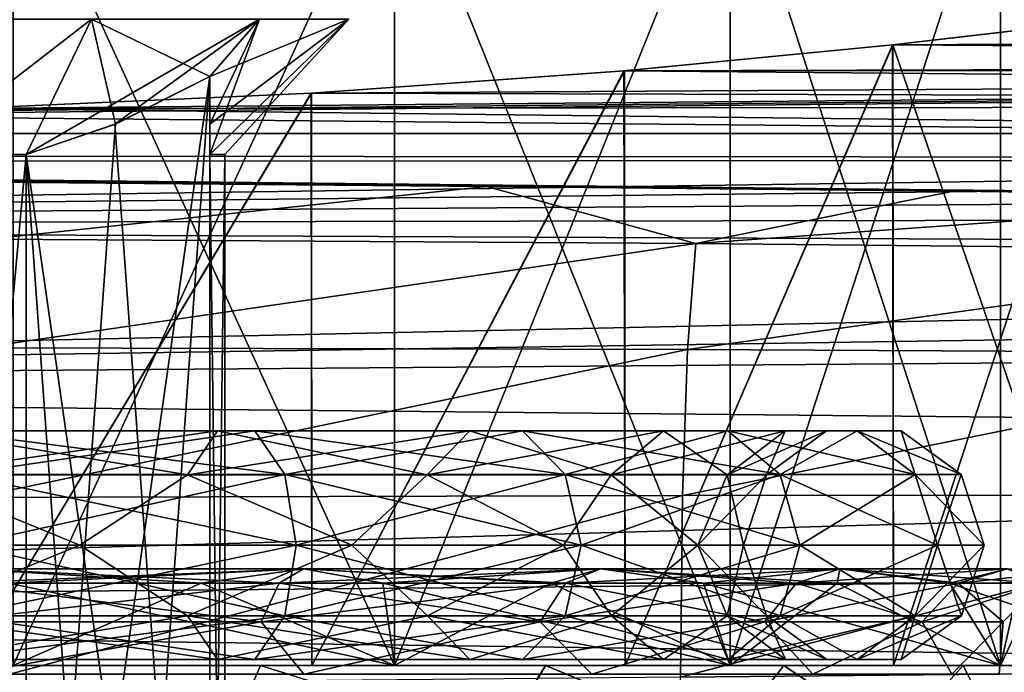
# Model space of a CAD drawing. Header units: metres. Extents: x -90 to 90, y -173 to 74.
# Tile 43 of 256: x -57.26 to -50.72, y 9.45 to 13.8. Entities that reach past the tile are written whole.
import ezdxf

# ---------------------------------------------------------------- set-up
doc = ezdxf.new("R2010")
doc.units = ezdxf.units.M
doc.layers.add('solid_509418', color=7, linetype='CONTINUOUS')

msp = doc.modelspace()

# ---------------------------------------------------------------- linework, layer by layer
at = {"layer": 'solid_509418'}
for points in [[(-57.307697, 9.5, -10.923096), (-57.307697, 15.053997, -10.923096), (-54.771866, 15.053997, -9.96138)], [(-54.771866, 9.5, -9.96138), (-57.307697, 9.5, -10.923096), (-54.771866, 15.053997, -9.96138)], [(-54.771866, 9.5, 9.96138), (-54.771866, 15.053997, 9.96138), (-57.307697, 15.053997, 10.923096)], [(-57.307697, 9.5, 10.923096), (-54.771866, 9.5, 9.96138), (-57.307697, 15.053997, 10.923096)], [(-54.771866, 9.5, -9.96138), (-54.771866, 15.053997, -9.96138), (-52.539871, 15.053997, -8.420746)], [(-52.539871, 9.5, -8.420746), (-54.771866, 9.5, -9.96138), (-52.539871, 15.053997, -8.420746)], [(-52.539871, 9.5, 8.420746), (-52.539871, 15.053997, 8.420746), (-54.771866, 15.053997, 9.96138)], [(-54.771866, 9.5, 9.96138), (-52.539871, 9.5, 8.420746), (-54.771866, 15.053997, 9.96138)], [(-52.539871, 9.5, -8.420746), (-52.539871, 15.053997, -8.420746), (-50.741432, 15.053997, -6.390728)], [(-50.741432, 9.5, -6.390728), (-52.539871, 9.5, -8.420746), (-50.741432, 15.053997, -6.390728)], [(-50.741432, 9.5, 6.390728), (-50.741432, 15.053997, 6.390728), (-52.539871, 15.053997, 8.420746)], [(-52.539871, 9.5, 8.420746), (-50.741432, 9.5, 6.390728), (-52.539871, 15.053997, 8.420746)], [(-50.741432, 9.5, -6.390728), (-50.741432, 15.053997, -6.390728), (-49.481068, 15.053997, -3.989305)], [(-49.481068, 9.5, -3.989305), (-50.741432, 9.5, -6.390728), (-49.481068, 15.053997, -3.989305)], [(-49.481068, 9.5, 3.989305), (-49.481068, 15.053997, 3.989305), (-50.741432, 15.053997, 6.390728)], [(-50.741432, 9.5, 6.390728), (-49.481068, 9.5, 3.989305), (-50.741432, 15.053997, 6.390728)], [(-57.950001, 12.9, 3.550704), (-58.289898, 13.8, 4.698463), (-56.78606, 13.8, 3.830222)], [(-57.950001, 12.9, -3.550704), (-56.78606, 13.8, -3.830222), (-58.289898, 13.8, -4.698463)], [(-57.220577, 12.9, 3.014102), (-57.950001, 12.9, 3.550704), (-56.78606, 13.8, 3.830222)], [(-57.950001, 12.9, -3.550704), (-57.220577, 12.9, -3.014102), (-56.78606, 13.8, -3.830222)], [(-57.220577, 12.9, 3.014102), (-56.78606, 13.8, 3.830222), (-55.669872, 13.8, 2.5)], [(-56.631374, 13.10085, 2.673926), (-57.220577, 12.9, 3.014102), (-55.669872, 13.8, 2.5)], [(-57.220577, 12.9, -3.014102), (-56.627903, 13.102315, -2.671921), (-56.78606, 13.8, -3.830222)], [(-56, 13.418802, -2.309401), (-55.669872, 13.8, -2.5), (-56.78606, 13.8, -3.830222)], [(-56.627903, 13.102315, -2.671921), (-56, 13.418802, -2.309401), (-56.78606, 13.8, -3.830222)], [(-56.631374, 13.10085, 2.673926), (-55.669872, 13.8, 2.5), (-56, 13.418802, 2.309401)], [(-56, 13.418802, 2.309401), (-55.669872, 13.8, 2.5), (-55.075962, 13.8, 0.868241)], [(-56, 13.102315, 1.584362), (-56, 13.418802, 2.309401), (-55.075962, 13.8, 0.868241)], [(-56, 12.9, 0.9), (-56, 13.102315, 1.584362), (-55.075962, 13.8, 0.868241)], [(-55.900002, 12.9), (-56, 12.9, 0.9), (-55.075962, 13.8, 0.868241)], [(-56, 12.9, -0.9), (-55.075962, 13.8, -0.868241), (-55.669872, 13.8, -2.5)], [(-56, 12.9, -0.9), (-55.900002, 12.9), (-55.075962, 13.8, -0.868241)], [(-56, 13.10085, -1.580352), (-56, 12.9, -0.9), (-55.669872, 13.8, -2.5)], [(-56, 13.418802, -2.309401), (-56, 13.10085, -1.580352), (-55.669872, 13.8, -2.5)], [(-55.900002, 12.9), (-55.075962, 13.8, 0.868241), (-55.075962, 13.8, -0.868241)], [(-27.464188, 13.752023, 6.294028), (-50.046993, 13.792353, 5.760246), (-51.460754, 13.628346, 7.702366)], [(-51.452816, 9.5, 7.69325), (-51.460754, 13.628346, 7.702366), (-50.046993, 13.792353, 5.760246)], [(-27.814177, 13.470825, 9.186292), (-27.464188, 13.752023, 6.294028), (-51.460754, 13.628346, 7.702366)], [(-27.461124, 13.754121, -6.267397), (-51.458023, 13.628638, -7.699351), (-50.0397, 13.793348, -5.746435)], [(-50.040367, 9.5, -5.748336), (-50.0397, 13.793348, -5.746435), (-51.458023, 13.628638, -7.699351)], [(-27.461124, 13.754121, -6.267397), (-27.740324, 13.530348, -8.655852), (-51.458023, 13.628638, -7.699351)], [(-51.452816, 9.5, 7.69325), (-50.046993, 13.792353, 5.760246), (-50.040367, 9.5, 5.748336)], [(-27.814177, 13.470825, 9.186292), (-51.460754, 13.628346, 7.702366), (-53.246109, 13.456704, 9.307644)], [(-53.238949, 9.5, 9.302245), (-53.246109, 13.456704, 9.307644), (-51.460754, 13.628346, 7.702366)], [(-27.740324, 13.530348, -8.655852), (-53.243412, 13.456925, -9.305748), (-51.458023, 13.628638, -7.699351)], [(-53.238949, 9.5, -9.302245), (-51.458023, 13.628638, -7.699351), (-53.243412, 13.456925, -9.305748)], [(-51.452816, 9.5, -7.69325), (-51.458023, 13.628638, -7.699351), (-53.238949, 9.5, -9.302245)], [(-53.238949, 9.5, 9.302245), (-51.460754, 13.628346, 7.702366), (-51.452816, 9.5, 7.69325)], [(-50.040367, 9.5, -5.748336), (-51.458023, 13.628638, -7.699351), (-51.452816, 9.5, -7.69325)], [(-27.740324, 13.530348, -8.655852), (-28.099913, 13.235349, -11.034467), (-53.243412, 13.456925, -9.305748)], [(-71.5, 13.040526, 12.352942), (-27.814177, 13.470825, 9.186292), (-60, 13.169123, 11.5)], [(-71.5, 13.040526, 12.352942), (-28.332397, 13.040526, 12.352942), (-27.814177, 13.470825, 9.186292)], [(-27.814177, 13.470825, 9.186292), (-57.613228, 13.205099, 11.249549), (-60, 13.169123, 11.5)], [(-27.814177, 13.470825, 9.186292), (-55.326469, 13.306952, 10.507484), (-57.613228, 13.205099, 11.249549)], [(-27.814177, 13.470825, 9.186292), (-53.246109, 13.456704, 9.307644), (-55.326469, 13.306952, 10.507484)], [(-55.320908, 9.5, 10.504893), (-55.326469, 13.306952, 10.507484), (-53.246109, 13.456704, 9.307644)], [(-28.099913, 13.235349, -11.034467), (-55.324173, 13.307088, -10.506461), (-53.243412, 13.456925, -9.305748)], [(-55.320908, 9.5, -10.504893), (-53.243412, 13.456925, -9.305748), (-55.324173, 13.307088, -10.506461)], [(-53.238949, 9.5, -9.302245), (-53.243412, 13.456925, -9.305748), (-55.320908, 9.5, -10.504893)], [(-55.320908, 9.5, 10.504893), (-53.246109, 13.456704, 9.307644), (-53.238949, 9.5, 9.302245)], [(-57.220577, 4.9, -3.014102), (-56, 13.418802, -2.309401), (-56.627903, 13.102315, -2.671921)], [(-56.627903, 4.697685, -2.671921), (-56, 13.418802, -2.309401), (-57.220577, 4.9, -3.014102)], [(-56, 4.381198, 2.309401), (-56.631374, 13.10085, 2.673926), (-56, 13.418802, 2.309401)], [(-56, 4.381198, -2.309401), (-56, 13.418802, -2.309401), (-56.627903, 4.697685, -2.671921)], [(-56, 4.9, 0.9), (-56, 13.418802, 2.309401), (-56, 13.102315, 1.584362)], [(-56, 4.697685, 1.584362), (-56, 13.418802, 2.309401), (-56, 4.9, 0.9)], [(-56, 4.697685, 1.584362), (-56, 4.381198, 2.309401), (-56, 13.418802, 2.309401)], [(-56, 4.381198, -2.309401), (-56, 13.10085, -1.580352), (-56, 13.418802, -2.309401)], [(-57.607616, 9.5, 11.248384), (-57.613228, 13.205099, 11.249549), (-55.326469, 13.306952, 10.507484)], [(-28.099913, 13.235349, -11.034467), (-57.611919, 13.205138, -11.249271), (-55.324173, 13.307088, -10.506461)], [(-57.607616, 9.5, -11.248384), (-55.324173, 13.307088, -10.506461), (-57.611919, 13.205138, -11.249271)], [(-55.320908, 9.5, -10.504893), (-55.324173, 13.307088, -10.506461), (-57.607616, 9.5, -11.248384)], [(-57.607616, 9.5, 11.248384), (-55.326469, 13.306952, 10.507484), (-55.320908, 9.5, 10.504893)], [(-28.099913, 13.235349, -11.034467), (-28.534166, 12.868458, -13.407701), (-57.611919, 13.205138, -11.249271)], [(-28.534166, 12.868458, -13.407701), (-71.5, 12.898182, -13.231661), (-60, 13.169123, -11.5)], [(-28.534166, 12.868458, -13.407701), (-60, 13.169123, -11.5), (-57.611919, 13.205138, -11.249271)], [(-57.220577, 4.9, -3.014102), (-56.627903, 13.102315, -2.671921), (-57.220577, 12.9, -3.014102)], [(-56, 4.381198, 2.309401), (-57.220577, 12.9, 3.014102), (-56.631374, 13.10085, 2.673926)], [(-56, 4.9, 0.9), (-56, 13.102315, 1.584362), (-56, 12.9, 0.9)], [(-56, 4.381198, -2.309401), (-56, 12.9, -0.9), (-56, 13.10085, -1.580352)], [(-71.5, 12.426649, 14.696774), (-28.332397, 13.040526, 12.352942), (-71.5, 13.040526, 12.352942)], [(-28.69169, 12.897684, 13.107699), (-28.332397, 13.040526, 12.352942), (-71.5, 12.426649, 14.696774)], [(-57.220577, 4.9, -3.014102), (-57.220577, 12.9, -3.014102), (-57.950001, 12.9, -3.550704)], [(-57.950001, 4.9, -3.550704), (-57.220577, 4.9, -3.014102), (-57.950001, 12.9, -3.550704)], [(-57.950001, 4.9, 3.550704), (-57.950001, 12.9, 3.550704), (-57.220577, 12.9, 3.014102)], [(-57.220577, 4.9, 3.014102), (-57.950001, 4.9, 3.550704), (-57.220577, 12.9, 3.014102)], [(-56.631374, 4.69915, 2.673926), (-57.220577, 4.9, 3.014102), (-57.220577, 12.9, 3.014102)], [(-56.631374, 4.69915, 2.673926), (-57.220577, 12.9, 3.014102), (-56, 4.381198, 2.309401)], [(-56, 4.9, 0.9), (-56, 12.9, 0.9), (-55.900002, 12.9)], [(-55.900002, 4.9), (-55.900002, 12.9), (-56, 12.9, -0.9)], [(-55.900002, 4.9), (-56, 4.9, 0.9), (-55.900002, 12.9)], [(-56, 4.9, -0.9), (-55.900002, 4.9), (-56, 12.9, -0.9)], [(-56, 4.69915, -1.580352), (-56, 4.9, -0.9), (-56, 12.9, -0.9)], [(-56, 4.69915, -1.580352), (-56, 12.9, -0.9), (-56, 4.381198, -2.309401)], [(-28.534166, 12.868458, -13.407701), (-68.648468, 12.852025, -13.504006), (-71.5, 12.898182, -13.231661)], [(-29.129713, 12.714293, 13.82606), (-28.69169, 12.897684, 13.107699), (-71.5, 12.426649, 14.696774)], [(-28.534166, 12.868458, -13.407701), (-29.035948, 12.429292, -15.774858), (-68.648468, 12.852025, -13.504006)], [(-29.035948, 12.429292, -15.774858), (-65.346664, 12.804914, -13.776271), (-68.648468, 12.852025, -13.504006)], [(-65.346664, 12.804914, -13.776271), (-29.035948, 12.429292, -15.774858), (-51.054039, 12.656256, -14.601145)], [(-54.16106, 12.686666, -14.436364), (-61.582001, 12.758668, -14.038242), (-65.346664, 12.804914, -13.776271)], [(-65.346664, 12.804914, -13.776271), (-51.054039, 12.656256, -14.601145), (-54.16106, 12.686666, -14.436364)], [(-29.63982, 12.495471, 14.507586), (-29.129713, 12.714293, 13.82606), (-71.5, 12.426649, 14.696774)], [(-54.16106, 12.686666, -14.436364), (-57.705399, 12.718667, -14.260839), (-61.582001, 12.758668, -14.038242)], [(-57.473835, 12.335638, -15.735448), (-57.705399, 12.718667, -14.260839), (-54.16106, 12.686666, -14.436364)], [(-52.767326, 12.307281, -15.904893), (-57.473835, 12.335638, -15.735448), (-54.16106, 12.686666, -14.436364)], [(-52.767326, 12.307281, -15.904893), (-54.16106, 12.686666, -14.436364), (-51.054039, 12.656256, -14.601145)], [(-52.767326, 12.307281, -15.904893), (-51.054039, 12.656256, -14.601145), (-48.332733, 12.622077, -14.784078)], [(-29.035948, 12.429292, -15.774858), (-48.332733, 12.622077, -14.784078), (-51.054039, 12.656256, -14.601145)], [(-48.096382, 12.260445, -16.150715), (-52.767326, 12.307281, -15.904893), (-48.332733, 12.622077, -14.784078)], [(-30.198969, 12.244849, 15.154838), (-29.63982, 12.495471, 14.507586), (-71.5, 12.426649, 14.696774)], [(-30.198969, 12.244849, 15.154838), (-71.5, 12.426649, 14.696774), (-71.5, 11.353176, 16.871574)], [(-57.529305, 11.613978, -17.355089), (-57.473835, 12.335638, -15.735448), (-52.767326, 12.307281, -15.904893)], [(-30.791683, 11.965412, 15.769801), (-30.198969, 12.244849, 15.154838), (-71.5, 11.353176, 16.871574)], [(-52.822906, 11.603477, -17.483969), (-57.529305, 11.613978, -17.355089), (-52.767326, 12.307281, -15.904893)], [(-52.822906, 11.603477, -17.483969), (-52.767326, 12.307281, -15.904893), (-48.096382, 12.260445, -16.150715)], [(-48.17894, 11.576988, -17.670925), (-52.822906, 11.603477, -17.483969), (-48.096382, 12.260445, -16.150715)], [(-31.408745, 11.659871, 16.353674), (-30.791683, 11.965412, 15.769801), (-71.5, 11.353176, 16.871574)], [(-32.672367, 10.975961, 17.437309), (-31.408745, 11.659871, 16.353674), (-71.5, 11.353176, 16.871574)], [(-57.563957, 10.61754, -18.822407), (-57.529305, 11.613978, -17.355089), (-52.822906, 11.603477, -17.483969)], [(-52.857697, 10.631789, -18.914534), (-57.563957, 10.61754, -18.822407), (-52.822906, 11.603477, -17.483969)], [(-52.857697, 10.631789, -18.914534), (-52.822906, 11.603477, -17.483969), (-48.17894, 11.576988, -17.670925)], [(-48.230629, 10.63597, -19.048162), (-52.857697, 10.631789, -18.914534), (-48.17894, 11.576988, -17.670925)], [(-32.672367, 10.975961, 17.437309), (-71.5, 11.353176, 16.871574), (-71.5, 9.864332, 18.78611)], [(-10.1, 11.1, -22.5), (-71.5, -12.5, -22.5), (-24.472662, 8.080914, -22.5)], [(-10.1, 11.1, -22.5), (-10.1, 0.9, -22.5), (-71.5, -12.5, -22.5)], [(-57.903091, 11.060534, -7.825768), (-58.006599, 10.769008, -7.439465), (-56.149048, 10.769008, -6.670042)], [(-55.949085, 11.060534, 7.016391), (-56.149048, 10.769008, 6.670042), (-58.006599, 10.769008, 7.439465)], [(-57.903091, 11.060534, 7.825768), (-55.949085, 11.060534, 7.016391), (-58.006599, 10.769008, 7.439465)], [(-57.775002, 11.061001, -8.303809), (-57.903091, 11.060534, -7.825768), (-55.949085, 11.060534, -7.016391)], [(-55.701633, 11.061001, 7.444991), (-55.949085, 11.060534, 7.016391), (-57.903091, 11.060534, 7.825768)], [(-57.775002, 11.061001, 8.303809), (-55.701633, 11.061001, 7.444991), (-57.903091, 11.060534, 7.825768)], [(-55.949085, 11.060534, -7.016391), (-57.903091, 11.060534, -7.825768), (-56.149048, 10.769008, -6.670042)], [(-55.701633, 11.061001, -7.444991), (-57.775002, 11.061001, -8.303809), (-55.949085, 11.060534, -7.016391)], [(-57.671349, 10.770228, -8.690641), (-57.775002, 11.061001, -8.303809), (-55.701633, 11.061001, -7.444991)], [(-55.501392, 10.770228, 7.791816), (-55.701633, 11.061001, 7.444991), (-57.775002, 11.061001, 8.303809)], [(-57.671349, 10.770228, 8.690641), (-55.501392, 10.770228, 7.791816), (-57.775002, 11.061001, 8.303809)], [(-55.501392, 10.770228, -7.791816), (-57.671349, 10.770228, -8.690641), (-55.701633, 11.061001, -7.444991)], [(-55.949085, 11.060534, -7.016391), (-56.149048, 10.769008, -6.670042), (-54.553932, 10.769008, -5.446066)], [(-54.271141, 11.060534, 5.728859), (-54.553932, 10.769008, 5.446066), (-56.149048, 10.769008, 6.670042)], [(-55.949085, 11.060534, 7.016391), (-54.271141, 11.060534, 5.728859), (-56.149048, 10.769008, 6.670042)], [(-55.701633, 11.061001, -7.444991), (-55.949085, 11.060534, -7.016391), (-54.271141, 11.060534, -5.728859)], [(-53.921188, 11.061001, 6.07881), (-54.271141, 11.060534, 5.728859), (-55.949085, 11.060534, 7.016391)], [(-55.701633, 11.061001, 7.444991), (-53.921188, 11.061001, 6.07881), (-55.949085, 11.060534, 7.016391)], [(-54.271141, 11.060534, -5.728859), (-55.949085, 11.060534, -7.016391), (-54.553932, 10.769008, -5.446066)], [(-53.921188, 11.061001, -6.07881), (-55.701633, 11.061001, -7.444991), (-54.271141, 11.060534, -5.728859)], [(-55.501392, 10.770228, -7.791816), (-55.701633, 11.061001, -7.444991), (-53.921188, 11.061001, -6.07881)], [(-53.638008, 10.770228, 6.361991), (-53.921188, 11.061001, 6.07881), (-55.701633, 11.061001, 7.444991)], [(-55.501392, 10.770228, 7.791816), (-53.638008, 10.770228, 6.361991), (-55.701633, 11.061001, 7.444991)], [(-53.638008, 10.770228, -6.361991), (-55.501392, 10.770228, -7.791816), (-53.921188, 11.061001, -6.07881)], [(-54.271141, 11.060534, -5.728859), (-54.553932, 10.769008, -5.446066), (-53.329956, 10.769008, -3.85095)], [(-52.983608, 11.060534, 4.050915), (-53.329956, 10.769008, 3.85095), (-54.553932, 10.769008, 5.446066)], [(-54.271141, 11.060534, 5.728859), (-52.983608, 11.060534, 4.050915), (-54.553932, 10.769008, 5.446066)], [(-53.921188, 11.061001, -6.07881), (-54.271141, 11.060534, -5.728859), (-52.983608, 11.060534, -4.050915)], [(-52.555008, 11.061001, 4.298368), (-52.983608, 11.060534, 4.050915), (-54.271141, 11.060534, 5.728859)], [(-53.921188, 11.061001, 6.07881), (-52.555008, 11.061001, 4.298368), (-54.271141, 11.060534, 5.728859)], [(-52.983608, 11.060534, -4.050915), (-54.271141, 11.060534, -5.728859), (-53.329956, 10.769008, -3.85095)], [(-52.555008, 11.061001, -4.298368), (-53.921188, 11.061001, -6.07881), (-52.983608, 11.060534, -4.050915)], [(-53.638008, 10.770228, -6.361991), (-53.921188, 11.061001, -6.07881), (-52.555008, 11.061001, -4.298368)], [(-52.208183, 10.770228, 4.498607), (-52.555008, 11.061001, 4.298368), (-53.921188, 11.061001, 6.07881)], [(-53.638008, 10.770228, 6.361991), (-52.208183, 10.770228, 4.498607), (-53.921188, 11.061001, 6.07881)], [(-52.208183, 10.770228, -4.498607), (-53.638008, 10.770228, -6.361991), (-52.555008, 11.061001, -4.298368)], [(-52.983608, 11.060534, -4.050915), (-53.329956, 10.769008, -3.85095), (-52.560535, 10.769008, -1.993399)], [(-52.174232, 11.060534, 2.096908), (-52.560535, 10.769008, 1.993399), (-53.329956, 10.769008, 3.85095)], [(-52.983608, 11.060534, 4.050915), (-52.174232, 11.060534, 2.096908), (-53.329956, 10.769008, 3.85095)], [(-52.555008, 11.061001, -4.298368), (-52.983608, 11.060534, -4.050915), (-52.174232, 11.060534, -2.096908)], [(-51.69619, 11.061001, 2.224999), (-52.174232, 11.060534, 2.096908), (-52.983608, 11.060534, 4.050915)], [(-52.555008, 11.061001, 4.298368), (-51.69619, 11.061001, 2.224999), (-52.983608, 11.060534, 4.050915)], [(-52.174232, 11.060534, -2.096908), (-52.983608, 11.060534, -4.050915), (-52.560535, 10.769008, -1.993399)], [(-52.174232, 11.060534, -2.096908), (-52.560535, 10.769008, -1.993399), (-52.2981, 10.769008)], [(-52.560535, 10.769008, 1.993399), (-51.89817, 11.060534), (-52.2981, 10.769008)], [(-52.174232, 11.060534, 2.096908), (-51.89817, 11.060534), (-52.560535, 10.769008, 1.993399)], [(-51.69619, 11.061001, -2.224999), (-52.555008, 11.061001, -4.298368), (-52.174232, 11.060534, -2.096908)], [(-52.208183, 10.770228, -4.498607), (-52.555008, 11.061001, -4.298368), (-51.69619, 11.061001, -2.224999)], [(-51.309361, 10.770228, 2.32865), (-51.69619, 11.061001, 2.224999), (-52.555008, 11.061001, 4.298368)], [(-52.208183, 10.770228, 4.498607), (-51.309361, 10.770228, 2.32865), (-52.555008, 11.061001, 4.298368)], [(-52.174232, 11.060534, -2.096908), (-52.2981, 10.769008), (-51.89817, 11.060534)], [(-51.309361, 10.770228, -2.32865), (-52.208183, 10.770228, -4.498607), (-51.69619, 11.061001, -2.224999)], [(-51.69619, 11.061001, -2.224999), (-52.174232, 11.060534, -2.096908), (-51.89817, 11.060534)], [(-52.174232, 11.060534, 2.096908), (-51.403263, 11.061001), (-51.89817, 11.060534)], [(-51.69619, 11.061001, 2.224999), (-51.403263, 11.061001), (-52.174232, 11.060534, 2.096908)], [(-51.69619, 11.061001, -2.224999), (-51.89817, 11.060534), (-51.403263, 11.061001)], [(-51.309361, 10.770228, -2.32865), (-51.69619, 11.061001, -2.224999), (-51.403263, 11.061001)], [(-51.69619, 11.061001, 2.224999), (-51.002785, 10.770228), (-51.403263, 11.061001)], [(-51.309361, 10.770228, 2.32865), (-51.002785, 10.770228), (-51.69619, 11.061001, 2.224999)], [(-51.309361, 10.770228, -2.32865), (-51.403263, 11.061001), (-51.002785, 10.770228)], [(-33.930618, 10.200866, 18.418598), (-32.672367, 10.975961, 17.437309), (-71.5, 9.864332, 18.78611)], [(-58.006599, 10.769008, -7.439465), (-58.925522, 10.3, -7.473152), (-56.863617, 10.3, -6.867722)], [(-58.006599, 10.769008, 7.439465), (-56.863617, 10.3, 6.867722), (-58.925522, 10.3, 7.473152)], [(-56.149048, 10.769008, -6.670042), (-58.006599, 10.769008, -7.439465), (-56.863617, 10.3, -6.867722)], [(-58.006599, 10.769008, 7.439465), (-56.149048, 10.769008, 6.670042), (-56.863617, 10.3, 6.867722)], [(-55.501392, 10.770228, -7.791816), (-57.631805, 10.3, -8.838222), (-57.671349, 10.770228, -8.690641)], [(-57.671349, 10.770228, 8.690641), (-57.631805, 10.3, 8.838222), (-55.424999, 10.3, 7.924132)], [(-57.671349, 10.770228, 8.690641), (-55.424999, 10.3, 7.924132), (-55.501392, 10.770228, 7.791816)], [(-55.501392, 10.770228, -7.791816), (-55.424999, 10.3, -7.924132), (-57.631805, 10.3, -8.838222)], [(-56.149048, 10.769008, -6.670042), (-56.863617, 10.3, -6.867722), (-55.055801, 10.3, -5.705909)], [(-56.149048, 10.769008, 6.670042), (-55.055801, 10.3, 5.705909), (-56.863617, 10.3, 6.867722)], [(-54.553932, 10.769008, -5.446066), (-56.149048, 10.769008, -6.670042), (-55.055801, 10.3, -5.705909)], [(-56.149048, 10.769008, 6.670042), (-54.553932, 10.769008, 5.446066), (-55.055801, 10.3, 5.705909)], [(-53.638008, 10.770228, -6.361991), (-55.424999, 10.3, -7.924132), (-55.501392, 10.770228, -7.791816)], [(-55.501392, 10.770228, 7.791816), (-55.424999, 10.3, 7.924132), (-53.529972, 10.3, 6.470027)], [(-55.501392, 10.770228, 7.791816), (-53.529972, 10.3, 6.470027), (-53.638008, 10.770228, 6.361991)], [(-53.638008, 10.770228, -6.361991), (-53.529972, 10.3, -6.470027), (-55.424999, 10.3, -7.924132)], [(-54.553932, 10.769008, -5.446066), (-55.055801, 10.3, -5.705909), (-53.648537, 10.3, -4.081838)], [(-54.553932, 10.769008, 5.446066), (-53.648537, 10.3, 4.081838), (-55.055801, 10.3, 5.705909)], [(-53.329956, 10.769008, -3.85095), (-54.553932, 10.769008, -5.446066), (-53.648537, 10.3, -4.081838)], [(-54.553932, 10.769008, 5.446066), (-53.329956, 10.769008, 3.85095), (-53.648537, 10.3, 4.081838)], [(-53.329956, 10.769008, -3.85095), (-53.648537, 10.3, -4.081838), (-52.755829, 10.3, -2.127081)], [(-53.329956, 10.769008, 3.85095), (-52.755829, 10.3, 2.127081), (-53.648537, 10.3, 4.081838)], [(-52.208183, 10.770228, -4.498607), (-53.529972, 10.3, -6.470027), (-53.638008, 10.770228, -6.361991)], [(-53.638008, 10.770228, 6.361991), (-53.529972, 10.3, 6.470027), (-52.075867, 10.3, 4.575)], [(-53.638008, 10.770228, 6.361991), (-52.075867, 10.3, 4.575), (-52.208183, 10.770228, 4.498607)], [(-52.208183, 10.770228, -4.498607), (-52.075867, 10.3, -4.575), (-53.529972, 10.3, -6.470027)], [(-52.560535, 10.769008, -1.993399), (-53.329956, 10.769008, -3.85095), (-52.755829, 10.3, -2.127081)], [(-53.329956, 10.769008, 3.85095), (-52.560535, 10.769008, 1.993399), (-52.755829, 10.3, 2.127081)], [(-52.560535, 10.769008, -1.993399), (-52.755829, 10.3, -2.127081), (-52.450001, 10.3)], [(-52.755829, 10.3, 2.127081), (-52.2981, 10.769008), (-52.450001, 10.3)], [(-52.560535, 10.769008, 1.993399), (-52.2981, 10.769008), (-52.755829, 10.3, 2.127081)], [(-52.2981, 10.769008), (-52.560535, 10.769008, -1.993399), (-52.450001, 10.3)], [(-51.309361, 10.770228, -2.32865), (-52.075867, 10.3, -4.575), (-52.208183, 10.770228, -4.498607)], [(-52.208183, 10.770228, 4.498607), (-52.075867, 10.3, 4.575), (-51.161777, 10.3, 2.368194)], [(-52.208183, 10.770228, 4.498607), (-51.161777, 10.3, 2.368194), (-51.309361, 10.770228, 2.32865)], [(-51.309361, 10.770228, -2.32865), (-51.161777, 10.3, -2.368194), (-52.075867, 10.3, -4.575)], [(-51.309361, 10.770228, 2.32865), (-50.849998, 10.3), (-51.002785, 10.770228)], [(-51.309361, 10.770228, 2.32865), (-51.161777, 10.3, 2.368194), (-50.849998, 10.3)], [(-51.309361, 10.770228, -2.32865), (-51.002785, 10.770228), (-51.161777, 10.3, -2.368194)], [(-51.002785, 10.770228), (-50.849998, 10.3), (-51.161777, 10.3, -2.368194)], [(-57.576691, 9.377713, -20.091177), (-57.563957, 10.61754, -18.822407), (-52.857697, 10.631789, -18.914534)], [(-52.870602, 9.422826, -20.151524), (-57.576691, 9.377713, -20.091177), (-52.857697, 10.631789, -18.914534)], [(-52.870602, 9.422826, -20.151524), (-52.857697, 10.631789, -18.914534), (-48.230629, 10.63597, -19.048162)], [(-48.249821, 9.467033, -20.239042), (-52.870602, 9.422826, -20.151524), (-48.230629, 10.63597, -19.048162)], [(-56.863617, 10.3, -6.867722), (-58.925522, 10.3, -7.473152), (-58.006371, 9.829772, -7.44032)], [(-58.925522, 10.3, 7.473152), (-56.863617, 10.3, 6.867722), (-58.006371, 9.829772, 7.44032)], [(-56.863617, 10.3, -6.867722), (-58.006371, 9.829772, -7.44032), (-56.148605, 9.829772, -6.670809)], [(-56.863617, 10.3, 6.867722), (-56.148605, 9.829772, 6.670809), (-58.006371, 9.829772, 7.44032)], [(-57.67112, 9.830993, -8.691496), (-57.631805, 10.3, -8.838222), (-55.424999, 10.3, -7.924132)], [(-55.50095, 9.830993, -7.792582), (-57.67112, 9.830993, -8.691496), (-55.424999, 10.3, -7.924132)], [(-57.631805, 10.3, 8.838222), (-57.67112, 9.830993, 8.691496), (-55.50095, 9.830993, 7.792582)], [(-55.424999, 10.3, 7.924132), (-57.631805, 10.3, 8.838222), (-55.50095, 9.830993, 7.792582)], [(-55.055801, 10.3, -5.705909), (-56.863617, 10.3, -6.867722), (-56.148605, 9.829772, -6.670809)], [(-56.863617, 10.3, 6.867722), (-55.055801, 10.3, 5.705909), (-56.148605, 9.829772, 6.670809)], [(-55.055801, 10.3, -5.705909), (-56.148605, 9.829772, -6.670809), (-54.553307, 9.829772, -5.446692)], [(-55.055801, 10.3, 5.705909), (-54.553307, 9.829772, 5.446692), (-56.148605, 9.829772, 6.670809)], [(-55.50095, 9.830993, -7.792582), (-55.424999, 10.3, -7.924132), (-53.529972, 10.3, -6.470027)], [(-53.637383, 9.830993, -6.362617), (-55.50095, 9.830993, -7.792582), (-53.529972, 10.3, -6.470027)], [(-55.424999, 10.3, 7.924132), (-55.50095, 9.830993, 7.792582), (-53.637383, 9.830993, 6.362617)], [(-53.529972, 10.3, 6.470027), (-55.424999, 10.3, 7.924132), (-53.637383, 9.830993, 6.362617)], [(-53.648537, 10.3, -4.081838), (-55.055801, 10.3, -5.705909), (-54.553307, 9.829772, -5.446692)], [(-55.055801, 10.3, 5.705909), (-53.648537, 10.3, 4.081838), (-54.553307, 9.829772, 5.446692)], [(-53.648537, 10.3, -4.081838), (-54.553307, 9.829772, -5.446692), (-53.329193, 9.829772, -3.851393)], [(-53.648537, 10.3, 4.081838), (-53.329193, 9.829772, 3.851393), (-54.553307, 9.829772, 5.446692)], [(-52.755829, 10.3, -2.127081), (-53.648537, 10.3, -4.081838), (-53.329193, 9.829772, -3.851393)], [(-53.648537, 10.3, 4.081838), (-52.755829, 10.3, 2.127081), (-53.329193, 9.829772, 3.851393)], [(-53.637383, 9.830993, -6.362617), (-53.529972, 10.3, -6.470027), (-52.075867, 10.3, -4.575)], [(-52.207417, 9.830993, -4.499049), (-53.637383, 9.830993, -6.362617), (-52.075867, 10.3, -4.575)], [(-53.529972, 10.3, 6.470027), (-53.637383, 9.830993, 6.362617), (-52.207417, 9.830993, 4.499049)], [(-52.075867, 10.3, 4.575), (-53.529972, 10.3, 6.470027), (-52.207417, 9.830993, 4.499049)], [(-52.755829, 10.3, -2.127081), (-53.329193, 9.829772, -3.851393), (-52.559681, 9.829772, -1.993628)], [(-52.755829, 10.3, 2.127081), (-52.559681, 9.829772, 1.993628), (-53.329193, 9.829772, 3.851393)], [(-52.755829, 10.3, -2.127081), (-52.559681, 9.829772, -1.993628), (-52.297215, 9.829772)], [(-52.755829, 10.3, -2.127081), (-52.297215, 9.829772), (-52.450001, 10.3)], [(-52.755829, 10.3, 2.127081), (-52.450001, 10.3), (-52.559681, 9.829772, 1.993628)], [(-52.559681, 9.829772, 1.993628), (-52.450001, 10.3), (-52.297215, 9.829772)], [(-52.207417, 9.830993, -4.499049), (-52.075867, 10.3, -4.575), (-51.161777, 10.3, -2.368194)], [(-51.308502, 9.830993, -2.328879), (-52.207417, 9.830993, -4.499049), (-51.161777, 10.3, -2.368194)], [(-52.075867, 10.3, 4.575), (-52.207417, 9.830993, 4.499049), (-51.308502, 9.830993, 2.328879)], [(-51.161777, 10.3, 2.368194), (-52.075867, 10.3, 4.575), (-51.308502, 9.830993, 2.328879)], [(-51.308502, 9.830993, -2.328879), (-51.161777, 10.3, -2.368194), (-50.849998, 10.3)], [(-51.0019, 9.830993), (-51.308502, 9.830993, -2.328879), (-50.849998, 10.3)], [(-51.161777, 10.3, 2.368194), (-51.308502, 9.830993, 2.328879), (-51.0019, 9.830993)], [(-51.161777, 10.3, 2.368194), (-51.0019, 9.830993), (-50.849998, 10.3)], [(-35.099857, 9.368428, 19.276245), (-33.930618, 10.200866, 18.418598), (-71.5, 9.864332, 18.78611)], [(-57.702644, 10.0483, -9.320733), (-57.618809, 10.142265, -9.660872), (-55.376003, 10.142265, -8.810287)], [(-55.538807, 10.0483, -8.500097), (-57.702644, 10.0483, -9.320733), (-55.376003, 10.142265, -8.810287)], [(-57.702644, 10.0483, 9.320733), (-55.538807, 10.0483, 8.500097), (-57.618809, 10.142265, 9.660872)], [(-57.618809, 10.142265, -9.660872), (-57.334164, 10.048483, -9.949036), (-56.058361, 10.048483, -9.515959)], [(-55.376003, 10.142265, -8.810287), (-57.618809, 10.142265, -9.660872), (-56.058361, 10.048483, -9.515959)], [(-57.618809, 10.142265, 9.660872), (-55.376003, 10.142265, 8.810287), (-57.334164, 10.048483, 9.949036)], [(-55.538807, 10.0483, 8.500097), (-55.376003, 10.142265, 8.810287), (-57.618809, 10.142265, 9.660872)], [(-55.376003, 10.142265, 8.810287), (-56.058361, 10.048483, 9.515959), (-57.334164, 10.048483, 9.949036)], [(-55.376003, 10.142265, -8.810287), (-56.058361, 10.048483, -9.515959), (-54.849998, 10.048483, -8.920062)], [(-55.376003, 10.142265, 8.810287), (-54.849998, 10.048483, 8.920062), (-56.058361, 10.048483, 9.515959)], [(-55.538807, 10.0483, -8.500097), (-55.376003, 10.142265, -8.810287), (-53.401928, 10.142265, -7.447682)], [(-53.634232, 10.0483, -7.185466), (-55.538807, 10.0483, -8.500097), (-53.401928, 10.142265, -7.447682)], [(-55.538807, 10.0483, 8.500097), (-53.634232, 10.0483, 7.185466), (-55.376003, 10.142265, 8.810287)], [(-55.376003, 10.142265, -8.810287), (-54.849998, 10.048483, -8.920062), (-53.729755, 10.048483, -8.171539)], [(-53.401928, 10.142265, -7.447682), (-55.376003, 10.142265, -8.810287), (-53.729755, 10.048483, -8.171539)], [(-55.376003, 10.142265, 8.810287), (-53.401928, 10.142265, 7.447682), (-54.849998, 10.048483, 8.920062)], [(-53.634232, 10.0483, 7.185466), (-53.401928, 10.142265, 7.447682), (-55.376003, 10.142265, 8.810287)], [(-53.401928, 10.142265, 7.447682), (-53.729755, 10.048483, 8.171539), (-54.849998, 10.048483, 8.920062)], [(-53.401928, 10.142265, -7.447682), (-53.729755, 10.048483, -8.171539), (-52.716801, 10.048483, -7.2832)], [(-53.401928, 10.142265, 7.447682), (-52.716801, 10.048483, 7.2832), (-53.729755, 10.048483, 8.171539)], [(-53.634232, 10.0483, -7.185466), (-53.401928, 10.142265, -7.447682), (-51.81131, 10.142265, -5.652244)], [(-52.099617, 10.0483, -5.453241), (-53.634232, 10.0483, -7.185466), (-51.81131, 10.142265, -5.652244)], [(-53.634232, 10.0483, 7.185466), (-52.099617, 10.0483, 5.453241), (-53.401928, 10.142265, 7.447682)], [(-53.401928, 10.142265, -7.447682), (-52.716801, 10.048483, -7.2832), (-51.828461, 10.048483, -6.270243)], [(-51.81131, 10.142265, -5.652244), (-53.401928, 10.142265, -7.447682), (-51.828461, 10.048483, -6.270243)], [(-53.401928, 10.142265, 7.447682), (-51.81131, 10.142265, 5.652244), (-52.716801, 10.048483, 7.2832)], [(-52.099617, 10.0483, 5.453241), (-51.81131, 10.142265, 5.652244), (-53.401928, 10.142265, 7.447682)], [(-51.81131, 10.142265, 5.652244), (-51.828461, 10.048483, 6.270243), (-52.716801, 10.048483, 7.2832)], [(-52.099617, 10.0483, -5.453241), (-51.81131, 10.142265, -5.652244), (-50.696587, 10.142265, -3.528319)], [(-51.024139, 10.0483, -3.404094), (-52.099617, 10.0483, -5.453241), (-50.696587, 10.142265, -3.528319)], [(-52.099617, 10.0483, 5.453241), (-51.024139, 10.0483, 3.404094), (-51.81131, 10.142265, 5.652244)], [(-51.81131, 10.142265, -5.652244), (-51.828461, 10.048483, -6.270243), (-51.079937, 10.048483, -5.15)], [(-51.81131, 10.142265, 5.652244), (-51.079937, 10.048483, 5.15), (-51.828461, 10.048483, 6.270243)], [(-51.81131, 10.142265, -5.652244), (-51.079937, 10.048483, -5.15), (-50.484039, 10.048483, -3.941639)], [(-50.696587, 10.142265, -3.528319), (-51.81131, 10.142265, -5.652244), (-50.484039, 10.048483, -3.941639)], [(-51.81131, 10.142265, 5.652244), (-50.696587, 10.142265, 3.528319), (-51.079937, 10.048483, 5.15)], [(-51.024139, 10.0483, 3.404094), (-50.696587, 10.142265, 3.528319), (-51.81131, 10.142265, 5.652244)], [(-50.696587, 10.142265, 3.528319), (-50.484039, 10.048483, 3.941639), (-51.079937, 10.048483, 5.15)], [(-51.024139, 10.0483, -3.404094), (-50.696587, 10.142265, -3.528319), (-50.122547, 10.142265, -1.19934)], [(-50.47031, 10.0483, -1.157114), (-51.024139, 10.0483, -3.404094), (-50.122547, 10.142265, -1.19934)], [(-51.024139, 10.0483, 3.404094), (-50.47031, 10.0483, 1.157114), (-50.696587, 10.142265, 3.528319)], [(-57.763973, 9.79163, -9.071914), (-57.702644, 10.0483, -9.320733), (-55.538807, 10.0483, -8.500097)], [(-55.657898, 9.79163, -8.273184), (-57.763973, 9.79163, -9.071914), (-55.538807, 10.0483, -8.500097)], [(-57.763973, 9.79163, 9.071914), (-55.657898, 9.79163, 8.273184), (-57.702644, 10.0483, 9.320733)], [(-55.657898, 9.79163, 8.273184), (-55.538807, 10.0483, 8.500097), (-57.702644, 10.0483, 9.320733)], [(-57.334164, 10.048483, -9.949036), (-57.307697, 9.5, -10.923096), (-54.771866, 9.5, -9.96138)], [(-56.058361, 10.048483, -9.515959), (-57.334164, 10.048483, -9.949036), (-54.771866, 9.5, -9.96138)], [(-57.334164, 10.048483, 9.949036), (-56.058361, 10.048483, 9.515959), (-57.307697, 9.5, 10.923096)], [(-56.058361, 10.048483, 9.515959), (-54.771866, 9.5, 9.96138), (-57.307697, 9.5, 10.923096)], [(-54.849998, 10.048483, -8.920062), (-56.058361, 10.048483, -9.515959), (-54.771866, 9.5, -9.96138)], [(-56.058361, 10.048483, 9.515959), (-54.849998, 10.048483, 8.920062), (-54.771866, 9.5, 9.96138)], [(-55.657898, 9.79163, -8.273184), (-55.538807, 10.0483, -8.500097), (-53.634232, 10.0483, -7.185466)], [(-53.804169, 9.79163, -6.993647), (-55.657898, 9.79163, -8.273184), (-53.634232, 10.0483, -7.185466)], [(-55.657898, 9.79163, 8.273184), (-53.804169, 9.79163, 6.993647), (-55.538807, 10.0483, 8.500097)], [(-53.804169, 9.79163, 6.993647), (-53.634232, 10.0483, 7.185466), (-55.538807, 10.0483, 8.500097)], [(-54.849998, 10.048483, -8.920062), (-54.771866, 9.5, -9.96138), (-52.539871, 9.5, -8.420746)], [(-53.729755, 10.048483, -8.171539), (-54.849998, 10.048483, -8.920062), (-52.539871, 9.5, -8.420746)], [(-54.849998, 10.048483, 8.920062), (-53.729755, 10.048483, 8.171539), (-54.771866, 9.5, 9.96138)], [(-53.729755, 10.048483, 8.171539), (-52.539871, 9.5, 8.420746), (-54.771866, 9.5, 9.96138)], [(-53.804169, 9.79163, -6.993647), (-53.634232, 10.0483, -7.185466), (-52.099617, 10.0483, -5.453241)], [(-52.31052, 9.79163, -5.307665), (-53.804169, 9.79163, -6.993647), (-52.099617, 10.0483, -5.453241)], [(-53.804169, 9.79163, 6.993647), (-52.31052, 9.79163, 5.307665), (-53.634232, 10.0483, 7.185466)], [(-52.716801, 10.048483, -7.2832), (-53.729755, 10.048483, -8.171539), (-52.539871, 9.5, -8.420746)], [(-53.729755, 10.048483, 8.171539), (-52.716801, 10.048483, 7.2832), (-52.539871, 9.5, 8.420746)], [(-52.31052, 9.79163, 5.307665), (-52.099617, 10.0483, 5.453241), (-53.634232, 10.0483, 7.185466)], [(-52.716801, 10.048483, -7.2832), (-52.539871, 9.5, -8.420746), (-50.741432, 9.5, -6.390728)], [(-51.828461, 10.048483, -6.270243), (-52.716801, 10.048483, -7.2832), (-50.741432, 9.5, -6.390728)], [(-52.716801, 10.048483, 7.2832), (-51.828461, 10.048483, 6.270243), (-52.539871, 9.5, 8.420746)], [(-51.828461, 10.048483, 6.270243), (-50.741432, 9.5, 6.390728), (-52.539871, 9.5, 8.420746)], [(-52.31052, 9.79163, -5.307665), (-52.099617, 10.0483, -5.453241), (-51.024139, 10.0483, -3.404094)], [(-51.263756, 9.79163, -3.313221), (-52.31052, 9.79163, -5.307665), (-51.024139, 10.0483, -3.404094)], [(-52.31052, 9.79163, 5.307665), (-51.263756, 9.79163, 3.313221), (-52.099617, 10.0483, 5.453241)], [(-51.263756, 9.79163, 3.313221), (-51.024139, 10.0483, 3.404094), (-52.099617, 10.0483, 5.453241)], [(-51.079937, 10.048483, -5.15), (-51.828461, 10.048483, -6.270243), (-50.741432, 9.5, -6.390728)], [(-51.828461, 10.048483, 6.270243), (-51.079937, 10.048483, 5.15), (-50.741432, 9.5, 6.390728)], [(-51.263756, 9.79163, -3.313221), (-51.024139, 10.0483, -3.404094), (-50.47031, 10.0483, -1.157114)], [(-50.724709, 9.79163, -1.126224), (-51.263756, 9.79163, -3.313221), (-50.47031, 10.0483, -1.157114)], [(-51.263756, 9.79163, 3.313221), (-50.724709, 9.79163, 1.126224), (-51.024139, 10.0483, 3.404094)], [(-51.079937, 10.048483, -5.15), (-50.741432, 9.5, -6.390728), (-49.481068, 9.5, -3.989305)], [(-50.484039, 10.048483, -3.941639), (-51.079937, 10.048483, -5.15), (-49.481068, 9.5, -3.989305)], [(-51.079937, 10.048483, 5.15), (-50.484039, 10.048483, 3.941639), (-50.741432, 9.5, 6.390728)], [(-50.724709, 9.79163, 1.126224), (-50.47031, 10.0483, 1.157114), (-51.024139, 10.0483, 3.404094)], [(-50.484039, 10.048483, 3.941639), (-49.481068, 9.5, 3.989305), (-50.741432, 9.5, 6.390728)], [(-50.724709, 9.79163, -1.126224), (-50.47031, 10.0483, -1.157114), (-50.47031, 10.0483, 1.157114)], [(-50.724709, 9.79163, 1.126224), (-50.724709, 9.79163, -1.126224), (-50.47031, 10.0483, 1.157114)], [(-35.099857, 9.368428, 19.276245), (-71.5, 9.864332, 18.78611), (-71.5, 8.020932, 20.362175)], [(-58.006371, 9.829772, -7.44032), (-57.902721, 9.539, -7.827152), (-55.948368, 9.539, -7.017633)], [(-56.148605, 9.829772, -6.670809), (-58.006371, 9.829772, -7.44032), (-55.948368, 9.539, -7.017633)], [(-58.006371, 9.829772, 7.44032), (-56.148605, 9.829772, 6.670809), (-57.902721, 9.539, 7.827152)], [(-56.148605, 9.829772, 6.670809), (-55.948368, 9.539, 7.017633), (-57.902721, 9.539, 7.827152)], [(-57.774632, 9.539466, -8.305194), (-57.67112, 9.830993, -8.691496), (-55.50095, 9.830993, -7.792582)], [(-55.700916, 9.539466, -7.446233), (-57.774632, 9.539466, -8.305194), (-55.50095, 9.830993, -7.792582)], [(-57.774632, 9.539466, 8.305194), (-55.700916, 9.539466, 7.446233), (-57.67112, 9.830993, 8.691496)], [(-55.700916, 9.539466, 7.446233), (-55.50095, 9.830993, 7.792582), (-57.67112, 9.830993, 8.691496)], [(-56.148605, 9.829772, -6.670809), (-55.948368, 9.539, -7.017633), (-54.270126, 9.539, -5.729873)], [(-54.553307, 9.829772, -5.446692), (-56.148605, 9.829772, -6.670809), (-54.270126, 9.539, -5.729873)], [(-56.148605, 9.829772, 6.670809), (-54.553307, 9.829772, 5.446692), (-55.948368, 9.539, 7.017633)], [(-54.553307, 9.829772, 5.446692), (-54.270126, 9.539, 5.729873), (-55.948368, 9.539, 7.017633)], [(-55.700916, 9.539466, -7.446233), (-55.50095, 9.830993, -7.792582), (-53.637383, 9.830993, -6.362617)], [(-53.920177, 9.539466, -6.079824), (-55.700916, 9.539466, -7.446233), (-53.637383, 9.830993, -6.362617)], [(-55.700916, 9.539466, 7.446233), (-53.920177, 9.539466, 6.079824), (-55.50095, 9.830993, 7.792582)], [(-53.920177, 9.539466, 6.079824), (-53.637383, 9.830993, 6.362617), (-55.50095, 9.830993, 7.792582)], [(-54.553307, 9.829772, -5.446692), (-54.270126, 9.539, -5.729873), (-52.982368, 9.539, -4.051632)], [(-53.329193, 9.829772, -3.851393), (-54.553307, 9.829772, -5.446692), (-52.982368, 9.539, -4.051632)], [(-54.553307, 9.829772, 5.446692), (-53.329193, 9.829772, 3.851393), (-54.270126, 9.539, 5.729873)], [(-53.329193, 9.829772, 3.851393), (-52.982368, 9.539, 4.051632), (-54.270126, 9.539, 5.729873)], [(-53.920177, 9.539466, -6.079824), (-53.637383, 9.830993, -6.362617), (-52.207417, 9.830993, -4.499049)], [(-52.553768, 9.539466, -4.299085), (-53.920177, 9.539466, -6.079824), (-52.207417, 9.830993, -4.499049)], [(-53.920177, 9.539466, 6.079824), (-52.553768, 9.539466, 4.299085), (-53.637383, 9.830993, 6.362617)], [(-52.553768, 9.539466, 4.299085), (-52.207417, 9.830993, 4.499049), (-53.637383, 9.830993, 6.362617)], [(-53.329193, 9.829772, -3.851393), (-52.982368, 9.539, -4.051632), (-52.172848, 9.539, -2.097279)], [(-52.559681, 9.829772, -1.993628), (-53.329193, 9.829772, -3.851393), (-52.172848, 9.539, -2.097279)], [(-53.329193, 9.829772, 3.851393), (-52.559681, 9.829772, 1.993628), (-52.982368, 9.539, 4.051632)], [(-52.559681, 9.829772, 1.993628), (-52.172848, 9.539, 2.097279), (-52.982368, 9.539, 4.051632)], [(-52.559681, 9.829772, -1.993628), (-52.172848, 9.539, -2.097279), (-51.896736, 9.539)], [(-52.559681, 9.829772, -1.993628), (-51.896736, 9.539), (-52.297215, 9.829772)], [(-52.559681, 9.829772, 1.993628), (-52.297215, 9.829772), (-52.172848, 9.539, 2.097279)], [(-52.553768, 9.539466, -4.299085), (-52.207417, 9.830993, -4.499049), (-51.308502, 9.830993, -2.328879)], [(-51.694805, 9.539466, -2.22537), (-52.553768, 9.539466, -4.299085), (-51.308502, 9.830993, -2.328879)], [(-52.553768, 9.539466, 4.299085), (-51.694805, 9.539466, 2.22537), (-52.207417, 9.830993, 4.499049)], [(-52.172848, 9.539, 2.097279), (-52.297215, 9.829772), (-51.896736, 9.539)], [(-51.694805, 9.539466, 2.22537), (-51.308502, 9.830993, 2.328879), (-52.207417, 9.830993, 4.499049)], [(-51.694805, 9.539466, -2.22537), (-51.308502, 9.830993, -2.328879), (-51.0019, 9.830993)], [(-51.694805, 9.539466, -2.22537), (-51.0019, 9.830993), (-51.401829, 9.539466)], [(-51.694805, 9.539466, 2.22537), (-51.401829, 9.539466), (-51.308502, 9.830993, 2.328879)], [(-51.308502, 9.830993, 2.328879), (-51.401829, 9.539466), (-51.0019, 9.830993)], [(-57.605923, 9.442265, -8.934813), (-57.763973, 9.79163, -9.071914), (-55.657898, 9.79163, -8.273184)], [(-57.605923, 9.442265, 8.934813), (-55.657898, 9.79163, 8.273184), (-57.763973, 9.79163, 9.071914)], [(-55.375, 9.442265, -8.010735), (-57.605923, 9.442265, -8.934813), (-55.657898, 9.79163, -8.273184)], [(-57.605923, 9.442265, 8.934813), (-55.375, 9.442265, 8.010735), (-55.657898, 9.79163, 8.273184)], [(-55.375, 9.442265, -8.010735), (-55.657898, 9.79163, -8.273184), (-53.804169, 9.79163, -6.993647)], [(-55.375, 9.442265, 8.010735), (-53.804169, 9.79163, 6.993647), (-55.657898, 9.79163, 8.273184)], [(-53.459263, 9.442265, -6.540738), (-55.375, 9.442265, -8.010735), (-53.804169, 9.79163, -6.993647)], [(-55.375, 9.442265, 8.010735), (-53.459263, 9.442265, 6.540738), (-53.804169, 9.79163, 6.993647)], [(-53.459263, 9.442265, -6.540738), (-53.804169, 9.79163, -6.993647), (-52.31052, 9.79163, -5.307665)], [(-53.459263, 9.442265, 6.540738), (-52.31052, 9.79163, 5.307665), (-53.804169, 9.79163, 6.993647)], [(-51.989265, 9.442265, -4.625), (-53.459263, 9.442265, -6.540738), (-52.31052, 9.79163, -5.307665)], [(-53.459263, 9.442265, 6.540738), (-51.989265, 9.442265, 4.625), (-52.31052, 9.79163, 5.307665)], [(-51.989265, 9.442265, -4.625), (-52.31052, 9.79163, -5.307665), (-51.263756, 9.79163, -3.313221)], [(-51.989265, 9.442265, 4.625), (-51.263756, 9.79163, 3.313221), (-52.31052, 9.79163, 5.307665)], [(-51.065186, 9.442265, -2.394076), (-51.989265, 9.442265, -4.625), (-51.263756, 9.79163, -3.313221)], [(-51.989265, 9.442265, 4.625), (-51.065186, 9.442265, 2.394076), (-51.263756, 9.79163, 3.313221)], [(-51.065186, 9.442265, -2.394076), (-51.263756, 9.79163, -3.313221), (-50.724709, 9.79163, -1.126224)], [(-51.065186, 9.442265, 2.394076), (-50.724709, 9.79163, 1.126224), (-51.263756, 9.79163, 3.313221)], [(-50.75, 9.442265), (-51.065186, 9.442265, -2.394076), (-50.724709, 9.79163, -1.126224)], [(-51.065186, 9.442265, 2.394076), (-50.75, 9.442265), (-50.724709, 9.79163, 1.126224)], [(-50.75, 9.442265), (-50.724709, 9.79163, -1.126224), (-50.724709, 9.79163, 1.126224)], [(-57.902721, 9.539, -7.827152), (-57.774632, 9.539466, -8.305194), (-55.700916, 9.539466, -7.446233)], [(-55.948368, 9.539, -7.017633), (-57.902721, 9.539, -7.827152), (-55.700916, 9.539466, -7.446233)], [(-57.902721, 9.539, 7.827152), (-55.948368, 9.539, 7.017633), (-57.774632, 9.539466, 8.305194)], [(-57.886566, 9, 9.261933), (-57.776054, 9.5, 9.749533), (-55.878677, 9, 8.55948)], [(-55.87867, 9, -8.559477), (-57.776047, 9.5, -9.749532), (-57.886562, 9, -9.261932)], [(-55.662815, 9.5, 9.010363), (-57.776054, 9.5, 9.749533), (-57.607616, 9.5, 11.248384)], [(-55.878677, 9, 8.55948), (-57.776054, 9.5, 9.749533), (-55.662815, 9.5, 9.010363)], [(-57.776047, 9.5, -9.749532), (-55.662807, 9.5, -9.010359), (-57.607616, 9.5, -11.248384)], [(-55.87867, 9, -8.559477), (-55.662807, 9.5, -9.010359), (-57.776047, 9.5, -9.749532)], [(-55.948368, 9.539, 7.017633), (-55.700916, 9.539466, 7.446233), (-57.774632, 9.539466, 8.305194)], [(-55.662807, 9.5, -9.010359), (-55.320908, 9.5, -10.504893), (-57.607616, 9.5, -11.248384)], [(-55.662815, 9.5, 9.010363), (-57.607616, 9.5, 11.248384), (-55.320908, 9.5, 10.504893)], [(-55.948368, 9.539, -7.017633), (-55.700916, 9.539466, -7.446233), (-53.920177, 9.539466, -6.079824)], [(-54.270126, 9.539, -5.729873), (-55.948368, 9.539, -7.017633), (-53.920177, 9.539466, -6.079824)], [(-55.948368, 9.539, 7.017633), (-54.270126, 9.539, 5.729873), (-55.700916, 9.539466, 7.446233)], [(-55.878677, 9, 8.55948), (-55.662815, 9.5, 9.010363), (-54.077267, 9, 7.427733)], [(-54.077259, 9, -7.427729), (-55.662807, 9.5, -9.010359), (-55.87867, 9, -8.559477)], [(-54.270126, 9.539, 5.729873), (-53.920177, 9.539466, 6.079824), (-55.700916, 9.539466, 7.446233)], [(-53.766602, 9.5, 7.819247), (-55.662815, 9.5, 9.010363), (-55.320908, 9.5, 10.504893)], [(-54.077267, 9, 7.427733), (-55.662815, 9.5, 9.010363), (-53.766602, 9.5, 7.819247)], [(-55.662807, 9.5, -9.010359), (-53.76659, 9.5, -7.81924), (-55.320908, 9.5, -10.504893)], [(-54.077259, 9, -7.427729), (-53.76659, 9.5, -7.81924), (-55.662807, 9.5, -9.010359)], [(-53.76659, 9.5, -7.81924), (-53.238949, 9.5, -9.302245), (-55.320908, 9.5, -10.504893)], [(-53.766602, 9.5, 7.819247), (-55.320908, 9.5, 10.504893), (-53.238949, 9.5, 9.302245)], [(-54.270126, 9.539, -5.729873), (-53.920177, 9.539466, -6.079824), (-52.553768, 9.539466, -4.299085)], [(-52.982368, 9.539, -4.051632), (-54.270126, 9.539, -5.729873), (-52.553768, 9.539466, -4.299085)], [(-54.270126, 9.539, 5.729873), (-52.982368, 9.539, 4.051632), (-53.920177, 9.539466, 6.079824)], [(-54.077267, 9, 7.427733), (-53.766602, 9.5, 7.819247), (-52.572842, 9, 5.923455)], [(-52.572838, 9, -5.923451), (-53.76659, 9.5, -7.81924), (-54.077259, 9, -7.427729)], [(-52.982368, 9.539, 4.051632), (-52.553768, 9.539466, 4.299085), (-53.920177, 9.539466, 6.079824)], [(-52.182823, 9.5, 6.235848), (-53.766602, 9.5, 7.819247), (-53.238949, 9.5, 9.302245)], [(-52.572842, 9, 5.923455), (-53.766602, 9.5, 7.819247), (-52.182823, 9.5, 6.235848)], [(-53.76659, 9.5, -7.81924), (-52.182819, 9.5, -6.235841), (-53.238949, 9.5, -9.302245)], [(-52.572838, 9, -5.923451), (-52.182819, 9.5, -6.235841), (-53.76659, 9.5, -7.81924)], [(-52.182819, 9.5, -6.235841), (-51.452816, 9.5, -7.69325), (-53.238949, 9.5, -9.302245)], [(-52.182823, 9.5, 6.235848), (-53.238949, 9.5, 9.302245), (-51.452816, 9.5, 7.69325)], [(-52.982368, 9.539, -4.051632), (-52.553768, 9.539466, -4.299085), (-51.694805, 9.539466, -2.22537)], [(-52.172848, 9.539, -2.097279), (-52.982368, 9.539, -4.051632), (-51.694805, 9.539466, -2.22537)], [(-52.982368, 9.539, 4.051632), (-52.172848, 9.539, 2.097279), (-52.553768, 9.539466, 4.299085)], [(-52.572842, 9, 5.923455), (-52.182823, 9.5, 6.235848), (-51.440914, 9, 4.122141)], [(-51.440914, 9, -4.122138), (-52.182819, 9.5, -6.235841), (-52.572838, 9, -5.923451)], [(-52.172848, 9.539, 2.097279), (-51.694805, 9.539466, 2.22537), (-52.553768, 9.539466, 4.299085)], [(-50.991119, 9.5, 4.339645), (-52.182823, 9.5, 6.235848), (-51.452816, 9.5, 7.69325)], [(-51.440914, 9, 4.122141), (-52.182823, 9.5, 6.235848), (-50.991119, 9.5, 4.339645)], [(-52.182819, 9.5, -6.235841), (-50.991116, 9.5, -4.339638), (-51.452816, 9.5, -7.69325)], [(-51.440914, 9, -4.122138), (-50.991116, 9.5, -4.339638), (-52.182819, 9.5, -6.235841)], [(-52.172848, 9.539, -2.097279), (-51.694805, 9.539466, -2.22537), (-51.401829, 9.539466)], [(-52.172848, 9.539, -2.097279), (-51.401829, 9.539466), (-51.896736, 9.539)], [(-52.172848, 9.539, 2.097279), (-51.896736, 9.539), (-51.694805, 9.539466, 2.22537)], [(-51.694805, 9.539466, 2.22537), (-51.896736, 9.539), (-51.401829, 9.539466)], [(-50.251274, 9.5, -2.225694), (-50.040367, 9.5, -5.748336), (-51.452816, 9.5, -7.69325)], [(-50.991116, 9.5, -4.339638), (-50.251274, 9.5, -2.225694), (-51.452816, 9.5, -7.69325)], [(-50.991119, 9.5, 4.339645), (-51.452816, 9.5, 7.69325), (-50.040367, 9.5, 5.748336)], [(-51.440914, 9, 4.122141), (-50.991119, 9.5, 4.339645), (-50.73822, 9, 2.114101)], [(-50.73822, 9, -2.114098), (-50.991116, 9.5, -4.339638), (-51.440914, 9, -4.122138)], [(-50.251274, 9.5, 2.225703), (-50.991119, 9.5, 4.339645), (-50.040367, 9.5, 5.748336)], [(-50.73822, 9, 2.114101), (-50.991119, 9.5, 4.339645), (-50.251274, 9.5, 2.225703)], [(-50.73822, 9, -2.114098), (-50.251274, 9.5, -2.225694), (-50.991116, 9.5, -4.339638)], [(-50.73822, 9, 2.114101), (-50.251274, 9.5, 2.225703), (-50.00045, 9.5, 0.000005)], [(-50.73822, 9, 2.114101), (-50.00045, 9.5, 0.000005), (-50.5, 9, 0.000002)], [(-50.5, 9, 0.000002), (-50.251274, 9.5, -2.225694), (-50.73822, 9, -2.114098)], [(-52.861214, 8.01467, -21.155973), (-52.870602, 9.422826, -20.151524), (-48.249821, 9.467033, -20.239042)], [(-48.235912, 8.107002, -21.206051), (-52.861214, 8.01467, -21.155973), (-48.249821, 9.467033, -20.239042)]]:
    msp.add_3dface(points, dxfattribs=at)

doc.saveas('drawing.dxf')
